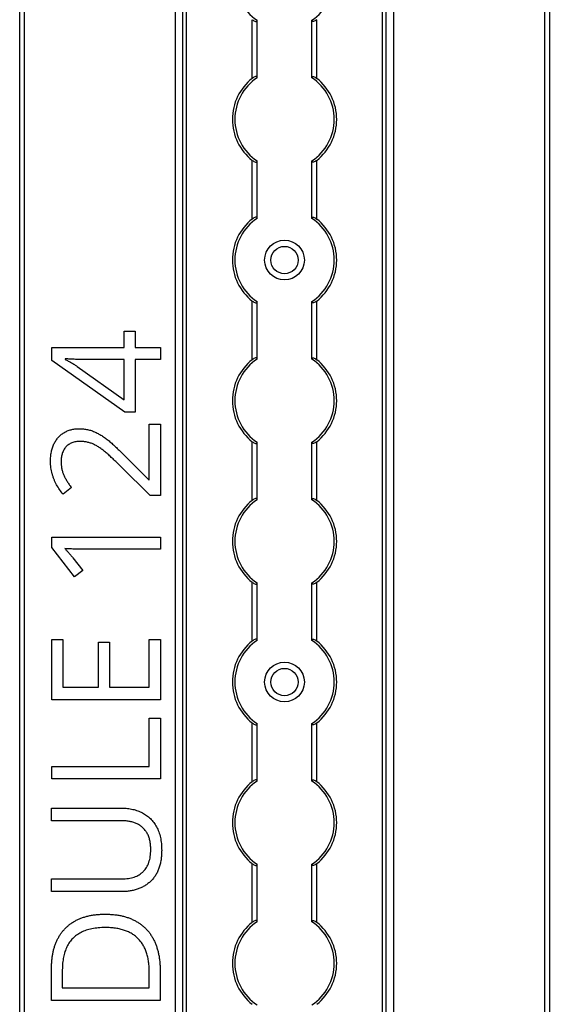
# Model space of a CAD drawing. Header units: millimetres. Extents: x -138 to 5612, y -1401 to 2631.
# Tile 63 of 116: x 3514 to 3620, y 1310 to 1508. Entities that reach past the tile are written whole.
import ezdxf

# ---------------------------------------------------------------- set-up
doc = ezdxf.new("R2010")
doc.units = ezdxf.units.MM

msp = doc.modelspace()

# ---------------------------------------------------------------- linework, layer by layer
at = {"color": 7, "linetype": 'Continuous', "lineweight": 25}
for p, q in [((3513.86, 567.5), (3513.86, 1757.2)), ((3514.76, 1757.2), (3514.76, 567.5)), ((3619.56, 567.5), (3619.56, 1757.2)), ((3620.46, 1757.2), (3620.46, 567.5)), ((3545.16, 1756.55), (3545.16, 568.05)), ((3545.19, 568.05), (3545.19, 1756.55)), ((3546.72, 568.05), (3546.72, 1756.55)), ((3547.43, 568.05), (3547.43, 1756.55)), ((3586.88, 568.05), (3586.88, 1756.55)), ((3587.59, 568.05), (3587.59, 1756.55)), ((3589.13, 568.05), (3589.13, 1756.55)), ((3589.16, 568.05), (3589.16, 1756.55)), ((3560.66, 1496.05), (3560.66, 1507.85)), ((3561.66, 1496.25), (3561.66, 1507.65)), ((3572.66, 1496.25), (3572.66, 1507.65)), ((3573.66, 1496.05), (3573.66, 1507.85)), ((3560.66, 1467.75), (3560.66, 1479.55)), ((3561.66, 1467.95), (3561.66, 1479.35)), ((3572.66, 1467.95), (3572.66, 1479.35)), ((3573.66, 1467.75), (3573.66, 1479.55)), ((3560.66, 1439.45), (3560.66, 1451.25)), ((3561.66, 1439.65), (3561.66, 1451.05)), ((3572.66, 1439.65), (3572.66, 1451.05)), ((3573.66, 1439.45), (3573.66, 1451.25)), ((3534.87, 1445.17), (3537.11, 1445.17)), ((3534.87, 1441.88), (3534.87, 1445.17)), ((3537.11, 1445.17), (3537.11, 1441.88)), ((3520.36, 1441.88), (3534.87, 1441.88)), ((3520.36, 1439.3), (3520.36, 1441.88)), ((3537.11, 1441.88), (3542.22, 1441.88)), ((3542.22, 1441.88), (3542.22, 1439.46)), ((3535.01, 1428.87), (3520.36, 1439.3)), ((3523.02, 1439.61), (3523.02, 1439.49)), ((3534.87, 1439.46), (3527.82, 1439.46)), ((3534.87, 1431.34), (3534.87, 1439.46)), ((3537.11, 1439.46), (3537.11, 1428.87)), ((3542.22, 1439.46), (3537.11, 1439.46)), ((3525.44, 1438.1), (3534.87, 1431.34)), ((3537.11, 1428.87), (3535.01, 1428.87)), ((3539.94, 1426.46), (3542.21, 1426.46)), ((3539.94, 1415.27), (3539.94, 1426.46)), ((3542.21, 1426.46), (3542.21, 1412.11)), ((3560.66, 1411.15), (3560.66, 1422.95)), ((3561.66, 1411.35), (3561.66, 1422.75)), ((3572.66, 1411.35), (3572.66, 1422.75)), ((3573.66, 1411.15), (3573.66, 1422.95)), ((3535.09, 1420.04), (3539.83, 1415.27)), ((3540.13, 1412.11), (3534.2, 1417.97)), ((3539.83, 1415.27), (3539.94, 1415.27)), ((3524.27, 1413.73), (3522.59, 1412.4)), ((3542.21, 1412.11), (3540.13, 1412.11)), ((3520.33, 1403.76), (3542.2, 1403.76)), ((3520.33, 1401.69), (3520.33, 1403.76)), ((3542.2, 1403.76), (3542.2, 1401.33)), ((3524.89, 1395.76), (3520.33, 1401.69)), ((3542.2, 1401.33), (3526.7, 1401.33)), ((3524.58, 1399.57), (3526.58, 1397.06)), ((3526.58, 1397.06), (3524.89, 1395.76)), ((3560.66, 1382.85), (3560.66, 1394.65)), ((3573.66, 1382.85), (3573.66, 1394.65)), ((3561.66, 1383.05), (3561.66, 1394.45)), ((3572.66, 1383.05), (3572.66, 1394.45)), ((3520.31, 1383.18), (3522.56, 1383.18)), ((3520.31, 1370.99), (3520.31, 1383.18)), ((3522.56, 1383.18), (3522.56, 1373.54)), ((3539.94, 1383.18), (3542.18, 1383.18)), ((3539.94, 1373.54), (3539.94, 1383.18)), ((3542.18, 1383.18), (3542.18, 1370.99)), ((3529.74, 1382.63), (3531.96, 1382.63)), ((3529.74, 1373.54), (3529.74, 1382.63)), ((3531.96, 1382.63), (3531.96, 1373.54)), ((3522.56, 1373.54), (3529.74, 1373.54)), ((3531.96, 1373.54), (3539.94, 1373.54)), ((3542.18, 1370.99), (3520.31, 1370.99)), ((3539.89, 1357.63), (3539.89, 1367.35)), ((3539.89, 1367.35), (3542.17, 1367.35)), ((3542.17, 1367.35), (3542.17, 1355.09)), ((3560.66, 1354.55), (3560.66, 1366.35)), ((3561.66, 1354.75), (3561.66, 1366.15)), ((3572.66, 1354.75), (3572.66, 1366.15)), ((3573.66, 1354.55), (3573.66, 1366.35)), ((3520.3, 1357.63), (3539.89, 1357.63)), ((3520.3, 1355.09), (3520.3, 1357.63)), ((3542.17, 1355.09), (3520.3, 1355.09)), ((3520.28, 1349.22), (3534.43, 1349.22)), ((3520.28, 1346.68), (3520.28, 1349.22)), ((3534.45, 1346.68), (3520.28, 1346.68)), ((3560.66, 1326.25), (3560.66, 1338.05)), ((3561.66, 1326.45), (3561.66, 1337.85)), ((3572.66, 1326.45), (3572.66, 1337.85)), ((3573.66, 1326.25), (3573.66, 1338.05)), ((3520.28, 1334.99), (3534.44, 1334.99)), ((3520.28, 1332.42), (3520.28, 1334.99)), ((3534.37, 1332.42), (3520.28, 1332.42)), ((3520.27, 1310.5), (3520.27, 1317.1)), ((3522.44, 1316.71), (3522.44, 1313.04)), ((3539.95, 1313.04), (3539.95, 1316.14)), ((3542.14, 1316.44), (3542.14, 1310.5)), ((3522.44, 1313.04), (3539.95, 1313.04)), ((3542.14, 1310.5), (3520.27, 1310.5))]:
    msp.add_line(p, q, dxfattribs=at)
for centre, radius in [((3567.16, 1459.5), 4), ((3567.16, 1459.5), 2.75), ((3567.16, 1374.6), 4), ((3567.16, 1374.6), 2.75)]:
    msp.add_circle(centre, radius, dxfattribs=at)
for centre, radius, start, end in [((3567.16, 1516.1), 10, 123.367, 236.633), ((3567.16, 1516.1), 10, 303.367, 56.633), ((3567.16, 1487.8), 10.5, 128.2466, 231.7534), ((3567.16, 1487.8), 10, 123.367, 236.633), ((3567.16, 1487.8), 10, 303.367, 56.633), ((3567.16, 1487.8), 10.5, 308.2466, 51.7534), ((3567.16, 1459.5), 10.5, 128.2466, 231.7534), ((3567.16, 1459.5), 10, 123.367, 236.633), ((3567.16, 1459.5), 10, 303.367, 56.633), ((3567.16, 1459.5), 10.5, 308.2466, 51.7534), ((3567.16, 1431.2), 10.5, 128.2466, 231.7534), ((3567.16, 1431.2), 10, 123.367, 236.633), ((3567.16, 1431.2), 10, 303.367, 56.633), ((3567.16, 1431.2), 10.5, 308.2466, 51.7534), ((3567.16, 1402.9), 10.5, 128.2466, 231.7534), ((3567.16, 1402.9), 10, 123.367, 236.633), ((3567.16, 1402.9), 10, 303.367, 56.633), ((3567.16, 1402.9), 10.5, 308.2466, 51.7534), ((3567.16, 1374.6), 10.5, 128.2466, 231.7534), ((3567.16, 1374.6), 10, 123.367, 236.633), ((3567.16, 1374.6), 10, 303.367, 56.633), ((3567.16, 1374.6), 10.5, 308.2466, 51.7534), ((3567.16, 1346.3), 10.5, 128.2466, 231.7534), ((3567.16, 1346.3), 10, 123.367, 236.633), ((3567.16, 1346.3), 10, 303.367, 56.633), ((3567.16, 1346.3), 10.5, 308.2466, 51.7534), ((3567.16, 1318), 10.5, 128.2466, 231.7534), ((3567.16, 1318), 10, 123.367, 236.633), ((3567.16, 1318), 10, 303.367, 56.633), ((3567.16, 1318), 10.5, 308.2466, 51.7534)]:
    msp.add_arc(centre, radius, start, end, dxfattribs=at)
for points, knots in [([(3560.66, 1507.85), (3560.77, 1507.77), (3560.88, 1507.69), (3561.12, 1507.56), (3561.24, 1507.51), (3561.44, 1507.47), (3561.52, 1507.48), (3561.63, 1507.53), (3561.66, 1507.58), (3561.66, 1507.65)], [0, 0, 0, 0, 0.25, 0.25, 0.5, 0.5, 0.75, 0.75, 1, 1, 1, 1]), ([(3573.66, 1507.85), (3573.55, 1507.77), (3573.43, 1507.69), (3573.19, 1507.56), (3573.07, 1507.51), (3572.87, 1507.47), (3572.79, 1507.48), (3572.68, 1507.53), (3572.66, 1507.58), (3572.66, 1507.65)], [0, 0, 0, 0, 0.25, 0.25, 0.5, 0.5, 0.75, 0.75, 1, 1, 1, 1]), ([(3561.66, 1496.25), (3561.66, 1496.29), (3561.65, 1496.31), (3561.62, 1496.36), (3561.6, 1496.38), (3561.53, 1496.42), (3561.44, 1496.43), (3561.24, 1496.39), (3561.12, 1496.34), (3560.89, 1496.21), (3560.77, 1496.13), (3560.66, 1496.05)], [0, 0, 0, 0, 0.125, 0.125, 0.25, 0.25, 0.5, 0.5, 0.75, 0.75, 1, 1, 1, 1]), ([(3572.66, 1496.25), (3572.66, 1496.29), (3572.66, 1496.31), (3572.69, 1496.36), (3572.71, 1496.38), (3572.79, 1496.42), (3572.87, 1496.43), (3573.07, 1496.39), (3573.19, 1496.34), (3573.43, 1496.21), (3573.54, 1496.13), (3573.66, 1496.05)], [0, 0, 0, 0, 0.125, 0.125, 0.25, 0.25, 0.5, 0.5, 0.75, 0.75, 1, 1, 1, 1]), ([(3560.66, 1479.55), (3560.77, 1479.47), (3560.88, 1479.39), (3561.12, 1479.26), (3561.24, 1479.21), (3561.44, 1479.17), (3561.52, 1479.18), (3561.63, 1479.23), (3561.66, 1479.28), (3561.66, 1479.35)], [0, 0, 0, 0, 0.25, 0.25, 0.5, 0.5, 0.75, 0.75, 1, 1, 1, 1]), ([(3573.66, 1479.55), (3573.55, 1479.47), (3573.43, 1479.39), (3573.19, 1479.26), (3573.07, 1479.21), (3572.87, 1479.17), (3572.79, 1479.18), (3572.68, 1479.23), (3572.66, 1479.28), (3572.66, 1479.35)], [0, 0, 0, 0, 0.25, 0.25, 0.5, 0.5, 0.75, 0.75, 1, 1, 1, 1]), ([(3561.66, 1467.95), (3561.66, 1467.99), (3561.65, 1468.01), (3561.62, 1468.06), (3561.6, 1468.08), (3561.53, 1468.12), (3561.44, 1468.13), (3561.24, 1468.09), (3561.12, 1468.04), (3560.89, 1467.91), (3560.77, 1467.83), (3560.66, 1467.75)], [0, 0, 0, 0, 0.125, 0.125, 0.25, 0.25, 0.5, 0.5, 0.75, 0.75, 1, 1, 1, 1]), ([(3572.66, 1467.95), (3572.66, 1467.99), (3572.66, 1468.01), (3572.69, 1468.06), (3572.71, 1468.08), (3572.79, 1468.12), (3572.87, 1468.13), (3573.07, 1468.09), (3573.19, 1468.04), (3573.43, 1467.91), (3573.54, 1467.83), (3573.66, 1467.75)], [0, 0, 0, 0, 0.125, 0.125, 0.25, 0.25, 0.5, 0.5, 0.75, 0.75, 1, 1, 1, 1]), ([(3560.66, 1451.25), (3560.77, 1451.17), (3560.88, 1451.09), (3561.12, 1450.96), (3561.24, 1450.91), (3561.44, 1450.87), (3561.52, 1450.88), (3561.63, 1450.93), (3561.66, 1450.98), (3561.66, 1451.05)], [0, 0, 0, 0, 0.25, 0.25, 0.5, 0.5, 0.75, 0.75, 1, 1, 1, 1]), ([(3573.66, 1451.25), (3573.55, 1451.17), (3573.43, 1451.09), (3573.19, 1450.96), (3573.07, 1450.91), (3572.87, 1450.87), (3572.79, 1450.88), (3572.68, 1450.93), (3572.66, 1450.98), (3572.66, 1451.05)], [0, 0, 0, 0, 0.25, 0.25, 0.5, 0.5, 0.75, 0.75, 1, 1, 1, 1]), ([(3527.82, 1439.46), (3527.56, 1439.46), (3527.07, 1439.46), (3526.37, 1439.47), (3525.73, 1439.49), (3525.13, 1439.51), (3524.57, 1439.55), (3524.04, 1439.57), (3523.53, 1439.6), (3523.19, 1439.6), (3523.02, 1439.61)], [0, 0, 0, 0, 0.160867, 0.306027, 0.438284, 0.561368, 0.677113, 0.78815, 0.894569, 1, 1, 1, 1]), ([(3523.02, 1439.49), (3523.22, 1439.39), (3523.64, 1439.18), (3524.26, 1438.84), (3524.88, 1438.49), (3525.25, 1438.22), (3525.44, 1438.1)], [0, 0, 0, 0, 0.2438, 0.504087, 0.761956, 1, 1, 1, 1]), ([(3561.66, 1439.65), (3561.66, 1439.69), (3561.65, 1439.71), (3561.62, 1439.76), (3561.6, 1439.78), (3561.53, 1439.82), (3561.44, 1439.83), (3561.24, 1439.79), (3561.12, 1439.74), (3560.89, 1439.61), (3560.77, 1439.53), (3560.66, 1439.45)], [0, 0, 0, 0, 0.125, 0.125, 0.25, 0.25, 0.5, 0.5, 0.75, 0.75, 1, 1, 1, 1]), ([(3572.66, 1439.65), (3572.66, 1439.69), (3572.66, 1439.71), (3572.69, 1439.76), (3572.71, 1439.78), (3572.79, 1439.82), (3572.87, 1439.83), (3573.07, 1439.79), (3573.19, 1439.74), (3573.43, 1439.61), (3573.54, 1439.53), (3573.66, 1439.45)], [0, 0, 0, 0, 0.125, 0.125, 0.25, 0.25, 0.5, 0.5, 0.75, 0.75, 1, 1, 1, 1]), ([(3520.06, 1419), (3520.07, 1419.33), (3520.08, 1419.96), (3520.22, 1420.87), (3520.43, 1421.72), (3520.74, 1422.49), (3521.12, 1423.19), (3521.6, 1423.8), (3522.14, 1424.34), (3522.75, 1424.78), (3523.44, 1425.13), (3524.19, 1425.38), (3525, 1425.54), (3525.57, 1425.56), (3525.85, 1425.56)], [0, 0, 0, 0, 0.098811, 0.19177, 0.279374, 0.362942, 0.443085, 0.520531, 0.596677, 0.67288, 0.750139, 0.829737, 0.912368, 1, 1, 1, 1]), ([(3525.85, 1425.56), (3526.14, 1425.56), (3526.7, 1425.54), (3527.52, 1425.41), (3528.32, 1425.19), (3529.08, 1424.88), (3529.82, 1424.5), (3530.56, 1424.05), (3531.3, 1423.53), (3532.03, 1422.94), (3532.77, 1422.29), (3533.52, 1421.58), (3534.31, 1420.83), (3534.83, 1420.31), (3535.09, 1420.04)], [0, 0, 0, 0, 0.077, 0.151602, 0.225542, 0.298872, 0.37392, 0.451742, 0.533079, 0.617393, 0.706233, 0.799477, 0.8972, 1, 1, 1, 1]), ([(3526.01, 1423), (3525.86, 1423), (3525.56, 1422.99), (3525.14, 1422.94), (3524.74, 1422.86), (3524.37, 1422.74), (3524.03, 1422.58), (3523.72, 1422.39), (3523.43, 1422.16), (3523.17, 1421.9), (3522.94, 1421.62), (3522.74, 1421.31), (3522.57, 1420.98), (3522.43, 1420.62), (3522.33, 1420.25), (3522.26, 1419.85), (3522.2, 1419.43), (3522.2, 1419.15), (3522.2, 1419)], [0, 0, 0, 0, 0.0716188, 0.1394652, 0.2039464, 0.2657888, 0.3257182, 0.3839266, 0.442466, 0.5005837, 0.5590116, 0.6175939, 0.6765351, 0.7366652, 0.7985644, 0.8627647, 0.9298221, 1, 1, 1, 1]), ([(3534.2, 1417.97), (3533.94, 1418.23), (3533.42, 1418.74), (3532.67, 1419.46), (3531.96, 1420.11), (3531.29, 1420.7), (3530.65, 1421.24), (3530.01, 1421.7), (3529.39, 1422.1), (3528.75, 1422.43), (3528.11, 1422.69), (3527.43, 1422.87), (3526.73, 1422.99), (3526.25, 1423), (3526.01, 1423)], [0, 0, 0, 0, 0.112911, 0.218233, 0.315684, 0.405597, 0.489382, 0.568424, 0.643588, 0.714801, 0.784429, 0.854606, 0.925909, 1, 1, 1, 1]), ([(3560.66, 1422.95), (3560.77, 1422.87), (3560.88, 1422.79), (3561.12, 1422.66), (3561.24, 1422.61), (3561.44, 1422.57), (3561.52, 1422.58), (3561.63, 1422.63), (3561.66, 1422.68), (3561.66, 1422.75)], [0, 0, 0, 0, 0.25, 0.25, 0.5, 0.5, 0.75, 0.75, 1, 1, 1, 1]), ([(3573.66, 1422.95), (3573.55, 1422.87), (3573.43, 1422.79), (3573.19, 1422.66), (3573.07, 1422.61), (3572.87, 1422.57), (3572.79, 1422.58), (3572.68, 1422.63), (3572.66, 1422.68), (3572.66, 1422.75)], [0, 0, 0, 0, 0.25, 0.25, 0.5, 0.5, 0.75, 0.75, 1, 1, 1, 1]), ([(3522.59, 1412.4), (3522.35, 1412.7), (3521.87, 1413.3), (3521.37, 1414.12), (3521.01, 1414.81), (3520.77, 1415.36), (3520.56, 1415.92), (3520.38, 1416.5), (3520.24, 1417.09), (3520.14, 1417.71), (3520.07, 1418.35), (3520.06, 1418.78), (3520.06, 1419)], [0, 0, 0, 0, 0.158322, 0.318974, 0.400613, 0.482363, 0.56523, 0.648823, 0.734092, 0.820682, 0.908989, 1, 1, 1, 1]), ([(3522.2, 1419), (3522.2, 1418.75), (3522.22, 1418.25), (3522.32, 1417.53), (3522.48, 1416.85), (3522.72, 1416.21), (3523.03, 1415.59), (3523.39, 1414.97), (3523.8, 1414.35), (3524.11, 1413.94), (3524.27, 1413.73)], [0, 0, 0, 0, 0.1321336, 0.2575917, 0.3778247, 0.4941366, 0.6111678, 0.7342399, 0.8638582, 1, 1, 1, 1]), ([(3561.66, 1411.35), (3561.66, 1411.39), (3561.65, 1411.41), (3561.62, 1411.46), (3561.6, 1411.48), (3561.53, 1411.52), (3561.44, 1411.53), (3561.24, 1411.49), (3561.12, 1411.44), (3560.89, 1411.31), (3560.77, 1411.23), (3560.66, 1411.15)], [0, 0, 0, 0, 0.125, 0.125, 0.25, 0.25, 0.5, 0.5, 0.75, 0.75, 1, 1, 1, 1]), ([(3572.66, 1411.35), (3572.66, 1411.39), (3572.66, 1411.41), (3572.69, 1411.46), (3572.71, 1411.48), (3572.79, 1411.52), (3572.87, 1411.53), (3573.07, 1411.49), (3573.19, 1411.44), (3573.43, 1411.31), (3573.54, 1411.23), (3573.66, 1411.15)], [0, 0, 0, 0, 0.125, 0.125, 0.25, 0.25, 0.5, 0.5, 0.75, 0.75, 1, 1, 1, 1]), ([(3522.93, 1401.44), (3523.09, 1401.29), (3523.37, 1401.02), (3523.75, 1400.56), (3524.15, 1400.09), (3524.43, 1399.75), (3524.58, 1399.57)], [0, 0, 0, 0, 0.253073, 0.477694, 0.714108, 1, 1, 1, 1]), ([(3526.7, 1401.33), (3526.43, 1401.33), (3525.92, 1401.33), (3525.21, 1401.34), (3524.59, 1401.35), (3524.03, 1401.37), (3523.48, 1401.4), (3523.12, 1401.43), (3522.93, 1401.44)], [0, 0, 0, 0, 0.217742, 0.402532, 0.563817, 0.712192, 0.85367, 1, 1, 1, 1]), ([(3560.66, 1394.65), (3560.77, 1394.57), (3560.88, 1394.49), (3561.12, 1394.36), (3561.24, 1394.31), (3561.44, 1394.27), (3561.52, 1394.28), (3561.63, 1394.33), (3561.66, 1394.38), (3561.66, 1394.45)], [0, 0, 0, 0, 0.25, 0.25, 0.5, 0.5, 0.75, 0.75, 1, 1, 1, 1]), ([(3573.66, 1394.65), (3573.55, 1394.57), (3573.43, 1394.49), (3573.19, 1394.36), (3573.07, 1394.31), (3572.87, 1394.27), (3572.79, 1394.28), (3572.68, 1394.33), (3572.66, 1394.38), (3572.66, 1394.45)], [0, 0, 0, 0, 0.25, 0.25, 0.5, 0.5, 0.75, 0.75, 1, 1, 1, 1]), ([(3561.66, 1383.05), (3561.66, 1383.09), (3561.65, 1383.11), (3561.62, 1383.16), (3561.6, 1383.18), (3561.53, 1383.22), (3561.44, 1383.23), (3561.24, 1383.19), (3561.12, 1383.14), (3560.89, 1383.01), (3560.77, 1382.93), (3560.66, 1382.85)], [0, 0, 0, 0, 0.125, 0.125, 0.25, 0.25, 0.5, 0.5, 0.75, 0.75, 1, 1, 1, 1]), ([(3572.66, 1383.05), (3572.66, 1383.09), (3572.66, 1383.11), (3572.69, 1383.16), (3572.71, 1383.18), (3572.79, 1383.22), (3572.87, 1383.23), (3573.07, 1383.19), (3573.19, 1383.14), (3573.43, 1383.01), (3573.54, 1382.93), (3573.66, 1382.85)], [0, 0, 0, 0, 0.125, 0.125, 0.25, 0.25, 0.5, 0.5, 0.75, 0.75, 1, 1, 1, 1]), ([(3560.66, 1366.35), (3560.77, 1366.27), (3560.88, 1366.19), (3561.12, 1366.06), (3561.24, 1366.01), (3561.44, 1365.97), (3561.52, 1365.98), (3561.63, 1366.03), (3561.66, 1366.08), (3561.66, 1366.15)], [0, 0, 0, 0, 0.25, 0.25, 0.5, 0.5, 0.75, 0.75, 1, 1, 1, 1]), ([(3573.66, 1366.35), (3573.55, 1366.27), (3573.43, 1366.19), (3573.19, 1366.06), (3573.07, 1366.01), (3572.87, 1365.97), (3572.79, 1365.98), (3572.68, 1366.03), (3572.66, 1366.08), (3572.66, 1366.15)], [0, 0, 0, 0, 0.25, 0.25, 0.5, 0.5, 0.75, 0.75, 1, 1, 1, 1]), ([(3561.66, 1354.75), (3561.66, 1354.79), (3561.65, 1354.81), (3561.62, 1354.86), (3561.6, 1354.88), (3561.53, 1354.92), (3561.44, 1354.93), (3561.24, 1354.89), (3561.12, 1354.84), (3560.89, 1354.71), (3560.77, 1354.63), (3560.66, 1354.55)], [0, 0, 0, 0, 0.125, 0.125, 0.25, 0.25, 0.5, 0.5, 0.75, 0.75, 1, 1, 1, 1]), ([(3572.66, 1354.75), (3572.66, 1354.79), (3572.66, 1354.81), (3572.69, 1354.86), (3572.71, 1354.88), (3572.79, 1354.92), (3572.87, 1354.93), (3573.07, 1354.89), (3573.19, 1354.84), (3573.43, 1354.71), (3573.54, 1354.63), (3573.66, 1354.55)], [0, 0, 0, 0, 0.125, 0.125, 0.25, 0.25, 0.5, 0.5, 0.75, 0.75, 1, 1, 1, 1]), ([(3534.43, 1349.22), (3534.62, 1349.21), (3535, 1349.21), (3535.55, 1349.16), (3536.09, 1349.09), (3536.61, 1348.98), (3537.13, 1348.86), (3537.62, 1348.69), (3538.09, 1348.5), (3538.55, 1348.29), (3538.99, 1348.04), (3539.41, 1347.76), (3539.81, 1347.45), (3540.18, 1347.11), (3540.52, 1346.74), (3540.84, 1346.34), (3541.14, 1345.91), (3541.41, 1345.45), (3541.65, 1344.96), (3541.86, 1344.44), (3542.04, 1343.9), (3542.19, 1343.32), (3542.3, 1342.71), (3542.38, 1342.08), (3542.43, 1341.41), (3542.43, 1340.95), (3542.44, 1340.72)], [0, 0, 0, 0, 0.043263, 0.0853071, 0.1262746, 0.1665823, 0.2063468, 0.2452582, 0.2839218, 0.3224675, 0.3606028, 0.3985429, 0.4363005, 0.4742599, 0.5122193, 0.5506014, 0.5901276, 0.6302635, 0.6714976, 0.7134614, 0.7569318, 0.8019008, 0.8485929, 0.8969165, 0.9473437, 1, 1, 1, 1]), ([(3540.24, 1340.87), (3540.23, 1341.19), (3540.22, 1341.8), (3540.08, 1342.68), (3539.86, 1343.46), (3539.53, 1344.16), (3539.13, 1344.76), (3538.65, 1345.29), (3538.1, 1345.73), (3537.48, 1346.08), (3536.8, 1346.35), (3536.06, 1346.54), (3535.28, 1346.66), (3534.73, 1346.67), (3534.45, 1346.68)], [0, 0, 0, 0, 0.102778, 0.196628, 0.283268, 0.364072, 0.441191, 0.516232, 0.590984, 0.666977, 0.745267, 0.825975, 0.910539, 1, 1, 1, 1]), ([(3542.44, 1340.72), (3542.43, 1340.39), (3542.42, 1339.75), (3542.32, 1338.83), (3542.14, 1337.96), (3541.91, 1337.16), (3541.6, 1336.41), (3541.22, 1335.72), (3540.77, 1335.1), (3540.25, 1334.53), (3539.68, 1334.04), (3539.06, 1333.6), (3538.39, 1333.24), (3537.67, 1332.94), (3536.91, 1332.7), (3536.1, 1332.54), (3535.25, 1332.44), (3534.67, 1332.43), (3534.37, 1332.42)], [0, 0, 0, 0, 0.074981, 0.145616, 0.212407, 0.276161, 0.337151, 0.396523, 0.454792, 0.512599, 0.570262, 0.627474, 0.685175, 0.743724, 0.804151, 0.866508, 0.931777, 1, 1, 1, 1]), ([(3534.44, 1334.99), (3534.66, 1334.99), (3535.1, 1335), (3535.74, 1335.07), (3536.34, 1335.19), (3536.9, 1335.35), (3537.42, 1335.55), (3537.9, 1335.81), (3538.34, 1336.1), (3538.74, 1336.46), (3539.09, 1336.85), (3539.4, 1337.29), (3539.66, 1337.77), (3539.87, 1338.31), (3540.04, 1338.89), (3540.15, 1339.51), (3540.23, 1340.18), (3540.23, 1340.64), (3540.24, 1340.87)], [0, 0, 0, 0, 0.071471, 0.139559, 0.203707, 0.264838, 0.324092, 0.381066, 0.437244, 0.492859, 0.548749, 0.605459, 0.663069, 0.723807, 0.786875, 0.85388, 0.924772, 1, 1, 1, 1]), ([(3560.66, 1338.05), (3560.77, 1337.97), (3560.88, 1337.89), (3561.12, 1337.76), (3561.24, 1337.71), (3561.44, 1337.67), (3561.52, 1337.68), (3561.63, 1337.73), (3561.66, 1337.78), (3561.66, 1337.85)], [0, 0, 0, 0, 0.25, 0.25, 0.5, 0.5, 0.75, 0.75, 1, 1, 1, 1]), ([(3573.66, 1338.05), (3573.55, 1337.97), (3573.43, 1337.89), (3573.19, 1337.76), (3573.07, 1337.71), (3572.87, 1337.67), (3572.79, 1337.68), (3572.68, 1337.73), (3572.66, 1337.78), (3572.66, 1337.85)], [0, 0, 0, 0, 0.25, 0.25, 0.5, 0.5, 0.75, 0.75, 1, 1, 1, 1]), ([(3520.27, 1317.1), (3520.27, 1317.37), (3520.28, 1317.91), (3520.34, 1318.7), (3520.43, 1319.47), (3520.57, 1320.2), (3520.73, 1320.91), (3520.94, 1321.58), (3521.19, 1322.23), (3521.48, 1322.85), (3521.8, 1323.44), (3522.16, 1323.99), (3522.56, 1324.51), (3522.99, 1324.99), (3523.46, 1325.45), (3523.97, 1325.86), (3524.52, 1326.23), (3525.09, 1326.58), (3525.71, 1326.89), (3526.36, 1327.15), (3527.05, 1327.38), (3527.77, 1327.56), (3528.53, 1327.71), (3529.32, 1327.81), (3530.15, 1327.87), (3530.71, 1327.88), (3531, 1327.88)], [0, 0, 0, 0, 0.047452, 0.093219, 0.137685, 0.180943, 0.222615, 0.263414, 0.303514, 0.342755, 0.381436, 0.419417, 0.457114, 0.494702, 0.532062, 0.56979, 0.60813, 0.647007, 0.686572, 0.727287, 0.768888, 0.811989, 0.856396, 0.902422, 0.950235, 1, 1, 1, 1]), ([(3531, 1327.88), (3531.3, 1327.88), (3531.89, 1327.87), (3532.76, 1327.81), (3533.58, 1327.7), (3534.38, 1327.56), (3535.13, 1327.36), (3535.85, 1327.14), (3536.52, 1326.86), (3537.16, 1326.54), (3537.77, 1326.19), (3538.33, 1325.79), (3538.85, 1325.36), (3539.34, 1324.89), (3539.79, 1324.38), (3540.19, 1323.84), (3540.56, 1323.25), (3540.9, 1322.63), (3541.19, 1321.97), (3541.44, 1321.28), (3541.66, 1320.56), (3541.84, 1319.8), (3541.97, 1319.01), (3542.07, 1318.18), (3542.13, 1317.32), (3542.14, 1316.74), (3542.14, 1316.44)], [0, 0, 0, 0, 0.049673, 0.097263, 0.142916, 0.187223, 0.229672, 0.270857, 0.310817, 0.349899, 0.388098, 0.425849, 0.463032, 0.499874, 0.536788, 0.574178, 0.611928, 0.65059, 0.690036, 0.730237, 0.77167, 0.814182, 0.858122, 0.903715, 0.951062, 1, 1, 1, 1]), ([(3561.66, 1326.45), (3561.66, 1326.49), (3561.65, 1326.51), (3561.62, 1326.56), (3561.6, 1326.58), (3561.53, 1326.62), (3561.44, 1326.63), (3561.24, 1326.59), (3561.12, 1326.54), (3560.89, 1326.41), (3560.77, 1326.33), (3560.66, 1326.25)], [0, 0, 0, 0, 0.125, 0.125, 0.25, 0.25, 0.5, 0.5, 0.75, 0.75, 1, 1, 1, 1]), ([(3572.66, 1326.45), (3572.66, 1326.49), (3572.66, 1326.51), (3572.69, 1326.56), (3572.71, 1326.58), (3572.79, 1326.62), (3572.87, 1326.63), (3573.07, 1326.59), (3573.19, 1326.54), (3573.43, 1326.41), (3573.54, 1326.33), (3573.66, 1326.25)], [0, 0, 0, 0, 0.125, 0.125, 0.25, 0.25, 0.5, 0.5, 0.75, 0.75, 1, 1, 1, 1]), ([(3531.08, 1325.2), (3530.84, 1325.2), (3530.37, 1325.2), (3529.69, 1325.14), (3529.03, 1325.07), (3528.4, 1324.97), (3527.81, 1324.83), (3527.25, 1324.66), (3526.72, 1324.46), (3526.22, 1324.23), (3525.76, 1323.97), (3525.32, 1323.68), (3524.92, 1323.36), (3524.54, 1323.02), (3524.21, 1322.64), (3523.89, 1322.24), (3523.61, 1321.81), (3523.36, 1321.35), (3523.15, 1320.86), (3522.95, 1320.34), (3522.8, 1319.8), (3522.67, 1319.24), (3522.57, 1318.64), (3522.49, 1318.02), (3522.45, 1317.38), (3522.44, 1316.94), (3522.44, 1316.71)], [0, 0, 0, 0, 0.0517544, 0.1013886, 0.1489731, 0.1946587, 0.2382799, 0.2803169, 0.3209544, 0.3603969, 0.3984331, 0.4359955, 0.4728103, 0.5092084, 0.5458426, 0.5822617, 0.6192066, 0.6569356, 0.6953999, 0.7346167, 0.7752467, 0.8168568, 0.8602846, 0.9050144, 0.9517585, 1, 1, 1, 1]), ([(3539.95, 1316.14), (3539.94, 1316.51), (3539.93, 1317.21), (3539.83, 1318.24), (3539.65, 1319.2), (3539.42, 1320.09), (3539.1, 1320.91), (3538.72, 1321.66), (3538.26, 1322.34), (3537.74, 1322.94), (3537.14, 1323.48), (3536.48, 1323.95), (3535.74, 1324.33), (3534.94, 1324.65), (3534.07, 1324.9), (3533.14, 1325.08), (3532.13, 1325.18), (3531.44, 1325.2), (3531.08, 1325.2)], [0, 0, 0, 0, 0.075438, 0.146302, 0.213058, 0.276296, 0.336215, 0.393828, 0.449452, 0.504416, 0.559098, 0.614565, 0.671236, 0.730131, 0.792063, 0.85732, 0.926392, 1, 1, 1, 1])]:
    msp.add_open_spline(points, degree=3, knots=knots, dxfattribs=at)
for points in [[(3561.66, 1507.65), (3561.66, 1507.68), (3561.66, 1507.71), (3561.66, 1507.75)], [(3572.66, 1507.65), (3572.66, 1507.68), (3572.66, 1507.71), (3572.66, 1507.75)], [(3561.66, 1496.15), (3561.66, 1496.19), (3561.66, 1496.22), (3561.66, 1496.25)], [(3572.66, 1496.15), (3572.66, 1496.19), (3572.66, 1496.22), (3572.66, 1496.25)], [(3561.66, 1479.35), (3561.66, 1479.38), (3561.66, 1479.41), (3561.66, 1479.45)], [(3572.66, 1479.35), (3572.66, 1479.38), (3572.66, 1479.41), (3572.66, 1479.45)], [(3561.66, 1467.85), (3561.66, 1467.89), (3561.66, 1467.92), (3561.66, 1467.95)], [(3572.66, 1467.85), (3572.66, 1467.89), (3572.66, 1467.92), (3572.66, 1467.95)], [(3561.66, 1451.05), (3561.66, 1451.08), (3561.66, 1451.11), (3561.66, 1451.15)], [(3572.66, 1451.05), (3572.66, 1451.08), (3572.66, 1451.11), (3572.66, 1451.15)], [(3561.66, 1439.55), (3561.66, 1439.59), (3561.66, 1439.62), (3561.66, 1439.65)], [(3572.66, 1439.55), (3572.66, 1439.59), (3572.66, 1439.62), (3572.66, 1439.65)], [(3561.66, 1422.75), (3561.66, 1422.78), (3561.66, 1422.81), (3561.66, 1422.85)], [(3572.66, 1422.75), (3572.66, 1422.78), (3572.66, 1422.81), (3572.66, 1422.85)], [(3561.66, 1411.25), (3561.66, 1411.29), (3561.66, 1411.32), (3561.66, 1411.35)], [(3572.66, 1411.25), (3572.66, 1411.29), (3572.66, 1411.32), (3572.66, 1411.35)], [(3561.66, 1394.45), (3561.66, 1394.48), (3561.66, 1394.51), (3561.66, 1394.55)], [(3572.66, 1394.45), (3572.66, 1394.48), (3572.66, 1394.51), (3572.66, 1394.55)], [(3561.66, 1382.95), (3561.66, 1382.99), (3561.66, 1383.02), (3561.66, 1383.05)], [(3572.66, 1382.95), (3572.66, 1382.99), (3572.66, 1383.02), (3572.66, 1383.05)], [(3561.66, 1366.15), (3561.66, 1366.18), (3561.66, 1366.21), (3561.66, 1366.25)], [(3572.66, 1366.15), (3572.66, 1366.18), (3572.66, 1366.21), (3572.66, 1366.25)], [(3561.66, 1354.65), (3561.66, 1354.69), (3561.66, 1354.72), (3561.66, 1354.75)], [(3572.66, 1354.65), (3572.66, 1354.69), (3572.66, 1354.72), (3572.66, 1354.75)], [(3561.66, 1337.85), (3561.66, 1337.88), (3561.66, 1337.91), (3561.66, 1337.95)], [(3572.66, 1337.85), (3572.66, 1337.88), (3572.66, 1337.91), (3572.66, 1337.95)], [(3561.66, 1326.35), (3561.66, 1326.39), (3561.66, 1326.42), (3561.66, 1326.45)], [(3572.66, 1326.35), (3572.66, 1326.39), (3572.66, 1326.42), (3572.66, 1326.45)]]:
    msp.add_open_spline(points, degree=3, dxfattribs=at)

doc.saveas('drawing.dxf')
